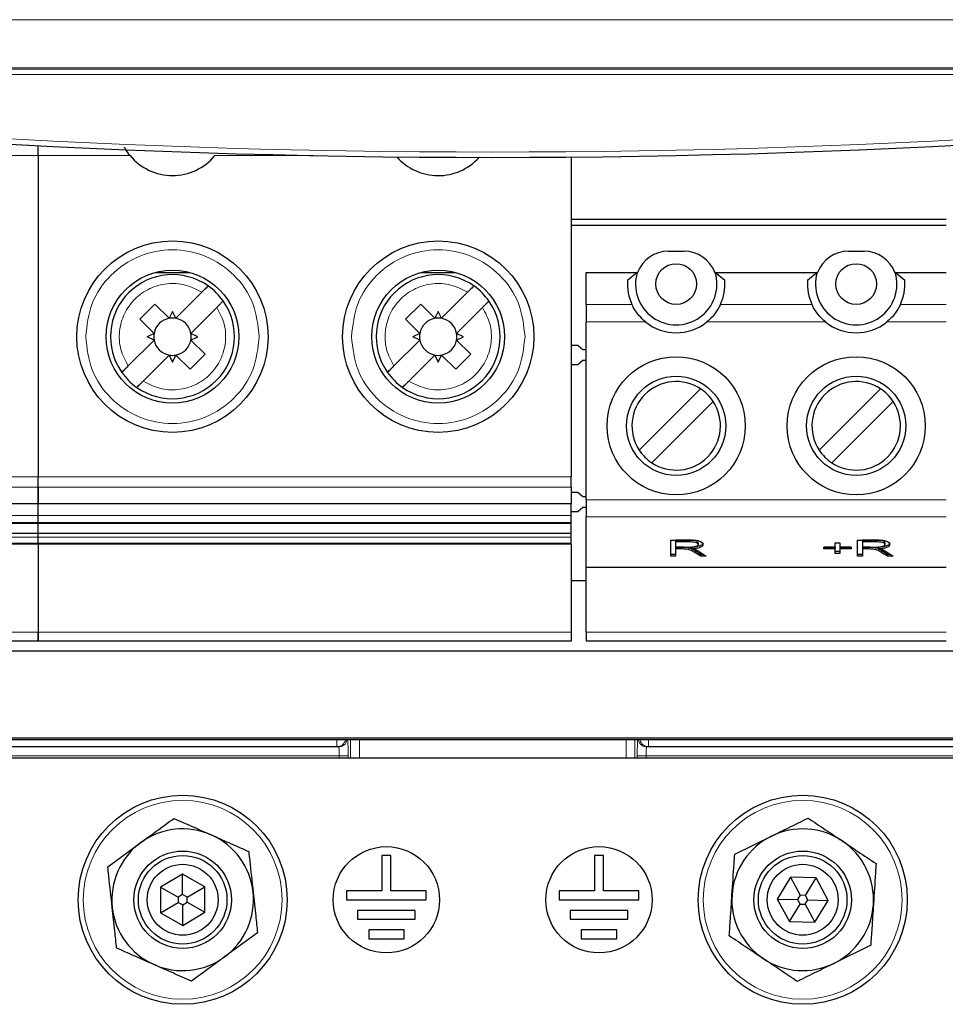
# Paper-space layout 'Blatt3' of a CAD drawing. Header units: millimetres. Extents: x 5 to 418, y 2 to 292.
# Tile 5 of 50: x 79 to 97, y 136 to 155. Entities that reach past the tile are written whole.
import ezdxf

# ---------------------------------------------------------------- set-up
doc = ezdxf.new("R2010")
doc.units = ezdxf.units.MM

psp = doc.layouts.new('Blatt3')

# ---------------------------------------------------------------- linework, layer by layer
at = {"color": 7, "linetype": 'Continuous', "lineweight": 18}
for p, q in [((64.6735, 153.6761), (111.3402, 153.6761)), ((110.0169, 153.5761), (65.9968, 153.5761)), ((79.4568, 152.0496), (77.7551, 152.0496)), ((81.1836, 152.0496), (79.4568, 152.0496)), ((84.634, 152.0496), (82.7801, 152.0496)), ((90.6279, 149.2483), (89.7668, 149.2483)), ((94.0146, 149.2483), (92.2924, 149.2483)), ((96.5402, 149.2483), (95.6791, 149.2483)), ((90.8834, 148.92), (89.7668, 148.92)), ((94.2701, 148.92), (92.0369, 148.92)), ((96.5402, 148.92), (95.4236, 148.92)), ((64.4568, 146.0066), (79.4568, 146.0066)), ((79.4568, 146.0066), (89.4818, 146.0066)), ((79.4568, 145.8096), (64.4568, 145.8096)), ((89.4818, 145.8096), (79.4568, 145.8096)), ((89.7668, 145.5732), (96.5402, 145.5732)), ((64.4568, 145.2789), (79.4568, 145.2789)), ((79.4568, 145.2789), (89.4818, 145.2789)), ((89.7668, 145.2512), (96.5402, 145.2512)), ((64.4568, 144.8697), (79.4568, 144.8697)), ((79.4568, 144.8697), (89.4818, 144.8697)), ((91.5748, 144.6804), (91.5748, 144.6482)), ((91.7013, 144.8137), (91.7013, 144.7815)), ((95.09, 144.6804), (95.09, 144.6482)), ((95.2164, 144.8137), (95.2164, 144.7815)), ((91.8168, 144.6105), (91.8168, 144.5783)), ((95.332, 144.6105), (95.332, 144.5783)), ((64.4568, 143.0847), (79.4568, 143.0847)), ((79.4568, 143.0847), (89.4818, 143.0847)), ((96.5402, 143.0825), (89.7668, 143.0825)), ((85.0772, 140.932), (85.0772, 141.055)), ((85.3319, 140.7159), (85.3319, 141.055)), ((85.4983, 141.055), (85.4983, 140.7159)), ((90.5154, 140.7159), (90.5154, 141.055)), ((90.6818, 141.055), (90.6818, 140.7159)), ((90.9365, 141.055), (90.9365, 140.932)), ((85.0772, 140.932), (60.7287, 140.932)), ((69.4546, 140.9232), (85.1037, 140.9232)), ((85.1037, 140.9232), (85.0772, 140.932)), ((90.9365, 140.932), (90.91, 140.9232)), ((90.91, 140.9232), (106.5591, 140.9232)), ((115.285, 140.932), (90.9365, 140.932)), ((85.1209, 140.7566), (69.4546, 140.7566)), ((85.2873, 140.7566), (85.1209, 140.7566)), ((85.1209, 140.7159), (85.1209, 140.7566)), ((85.2873, 140.7566), (85.2873, 140.7159)), ((90.7264, 140.7159), (90.7264, 140.7566)), ((90.7264, 140.7566), (90.8928, 140.7566)), ((106.5591, 140.7566), (90.8928, 140.7566)), ((90.8928, 140.7566), (90.8928, 140.7159))]:
    psp.add_line(p, q, dxfattribs=at)
at = {"color": 7, "linetype": 'Continuous', "lineweight": 25}
for p, q in [((79.4568, 152.0496), (79.4568, 152.235)), ((79.4568, 152.0496), (79.4568, 146.0066)), ((89.4818, 152.022), (89.4818, 146.0066)), ((96.5402, 150.8492), (89.4818, 150.8492)), ((96.5402, 150.7325), (89.4818, 150.7325)), ((91.3102, 150.2492), (91.6102, 150.2492)), ((94.6968, 150.2492), (94.9968, 150.2492)), ((81.6667, 149.8521), (82.297, 149.8521)), ((86.6667, 149.8521), (87.297, 149.8521)), ((89.7668, 149.8492), (90.7248, 149.8492)), ((89.7668, 149.2483), (89.7668, 149.8492)), ((90.7248, 149.8492), (90.5459, 149.6992)), ((90.7248, 149.8492), (90.7328, 149.8492)), ((92.1875, 149.8492), (92.1956, 149.8492)), ((92.3744, 149.6992), (92.1956, 149.8492)), ((92.1956, 149.8492), (94.1114, 149.8492)), ((94.1114, 149.8492), (93.9326, 149.6992)), ((94.1114, 149.8492), (94.1195, 149.8492)), ((95.5742, 149.8492), (95.5823, 149.8492)), ((95.7611, 149.6992), (95.5823, 149.8492)), ((95.5823, 149.8492), (96.5402, 149.8492)), ((82.0445, 148.988), (82.5332, 149.4768)), ((87.0445, 148.988), (87.5332, 149.4768)), ((81.369, 148.9725), (81.6519, 149.2553)), ((81.6519, 149.2553), (81.9192, 148.988)), ((81.9818, 149.1191), (81.9192, 148.988)), ((82.0445, 148.988), (81.9818, 149.1191)), ((82.8161, 149.1939), (82.3273, 148.7051)), ((86.369, 148.9725), (86.6519, 149.2553)), ((86.6519, 149.2553), (86.9192, 148.988)), ((86.9818, 149.1191), (86.9192, 148.988)), ((87.0445, 148.988), (86.9818, 149.1191)), ((87.8161, 149.1939), (87.3273, 148.7051)), ((89.7668, 149.2483), (89.7668, 148.92)), ((81.6364, 148.7051), (81.369, 148.9725)), ((86.6364, 148.7051), (86.369, 148.9725)), ((89.7668, 145.5732), (89.7668, 148.92)), ((81.6364, 148.5799), (81.1476, 148.0911)), ((81.6364, 148.7051), (81.5053, 148.6425)), ((81.6364, 148.5799), (81.5053, 148.6425)), ((82.4584, 148.6425), (82.3273, 148.7051)), ((82.3273, 148.5799), (82.4584, 148.6425)), ((82.3273, 148.5799), (82.5947, 148.3125)), ((86.6364, 148.5799), (86.1476, 148.0911)), ((86.6364, 148.7051), (86.5053, 148.6425)), ((86.6364, 148.5799), (86.5053, 148.6425)), ((87.4584, 148.6425), (87.3273, 148.7051)), ((87.3273, 148.5799), (87.4584, 148.6425)), ((87.3273, 148.5799), (87.5947, 148.3125)), ((89.6133, 148.4777), (89.4818, 148.4777)), ((89.6133, 148.4777), (89.7025, 148.4027)), ((89.7025, 148.4027), (89.7668, 148.4027)), ((81.9192, 148.2971), (81.4304, 147.8083)), ((81.9192, 148.2971), (81.9818, 148.1659)), ((81.9818, 148.1659), (82.0445, 148.2971)), ((82.3118, 148.0297), (82.0445, 148.2971)), ((82.5947, 148.3125), (82.3118, 148.0297)), ((86.9192, 148.2971), (86.4304, 147.8083)), ((86.9192, 148.2971), (86.9818, 148.1659)), ((86.9818, 148.1659), (87.0445, 148.2971)), ((87.3118, 148.0297), (87.0445, 148.2971)), ((87.5947, 148.3125), (87.3118, 148.0297)), ((89.7025, 148.1957), (89.6133, 148.1207)), ((89.7668, 148.1957), (89.7025, 148.1957)), ((89.4818, 148.1207), (89.6133, 148.1207)), ((90.765, 146.5064), (91.9197, 147.6611)), ((94.1516, 146.5064), (95.3063, 147.6611)), ((92.1554, 147.4254), (91.0007, 146.2707)), ((95.542, 147.4254), (94.3873, 146.2707)), ((79.4568, 145.8096), (79.4568, 146.0066)), ((89.4818, 145.8096), (89.4818, 146.0066)), ((79.4568, 145.8096), (79.4568, 145.5045)), ((79.4568, 145.5045), (79.4568, 145.8096)), ((89.4818, 145.8096), (89.4818, 145.5045)), ((89.6133, 145.711), (89.4818, 145.711)), ((89.6133, 145.711), (89.7025, 145.636)), ((89.7025, 145.636), (89.7668, 145.636)), ((64.4568, 145.5045), (79.4568, 145.5045)), ((79.4568, 145.2789), (79.4568, 145.5045)), ((79.4568, 145.5045), (89.4818, 145.5045)), ((79.4568, 145.2789), (79.4568, 145.5045)), ((89.4818, 145.2789), (89.4818, 145.5045)), ((89.7025, 145.429), (89.6133, 145.354)), ((89.7668, 145.429), (89.7025, 145.429)), ((89.7668, 145.5732), (89.7668, 145.2512)), ((79.4568, 145.1476), (79.4568, 145.2789)), ((89.4818, 145.354), (89.6133, 145.354)), ((89.7668, 144.2992), (89.7668, 145.2512)), ((64.4568, 145.1476), (79.4568, 145.1476)), ((79.4568, 145.1308), (64.4568, 145.1308)), ((79.4568, 145.1308), (79.4568, 145.1476)), ((79.4568, 145.1476), (89.4818, 145.1476)), ((79.4568, 145.1308), (79.4568, 145.1476)), ((79.4568, 144.9369), (79.4568, 145.1308)), ((89.4818, 145.1308), (79.4568, 145.1308)), ((79.4568, 144.9369), (79.4568, 145.1308)), ((89.4818, 145.1308), (89.4818, 145.1476)), ((89.4818, 144.9369), (89.4818, 145.1308)), ((79.4568, 144.9369), (64.4568, 144.9369)), ((89.4818, 144.9369), (79.4568, 144.9369)), ((79.4568, 144.8697), (79.4568, 144.9369)), ((79.4568, 144.7597), (79.4568, 144.8697)), ((79.4568, 144.7597), (79.4568, 144.8697)), ((89.4818, 144.7597), (89.4818, 144.8697)), ((64.4568, 144.7597), (79.4568, 144.7597)), ((64.4568, 144.748), (79.4568, 144.748)), ((79.4568, 144.7448), (64.4568, 144.7448)), ((79.4568, 144.7372), (64.4568, 144.7372)), ((79.4568, 144.748), (79.4568, 144.7597)), ((79.4568, 144.7597), (89.4818, 144.7597)), ((79.4568, 144.748), (79.4568, 144.7597)), ((79.4568, 144.7448), (79.4568, 144.748)), ((79.4568, 144.748), (89.4818, 144.748)), ((79.4568, 144.7448), (79.4568, 144.748)), ((79.4568, 144.7372), (79.4568, 144.7448)), ((89.4818, 144.7448), (79.4568, 144.7448)), ((79.4568, 144.7372), (79.4568, 144.7448)), ((79.4568, 144.7372), (79.4568, 143.0847)), ((89.4818, 144.7372), (79.4568, 144.7372)), ((89.4818, 144.748), (89.4818, 144.7597)), ((89.4818, 144.7448), (89.4818, 144.748)), ((89.4818, 144.7372), (89.4818, 144.7448)), ((89.4818, 144.7372), (89.4818, 143.0847)), ((91.3578, 144.8168), (91.6939, 144.8168)), ((91.3578, 144.5149), (91.3578, 144.8168)), ((91.7013, 144.8137), (91.4487, 144.8137)), ((91.4487, 144.8137), (91.4487, 144.7815)), ((91.7013, 144.7815), (91.4487, 144.7815)), ((91.4487, 144.7815), (91.4487, 144.6835)), ((91.4487, 144.6835), (91.6762, 144.6835)), ((91.5748, 144.6804), (91.4487, 144.6804)), ((91.4487, 144.6804), (91.4487, 144.6482)), ((91.7517, 144.6824), (91.7517, 144.6502)), ((91.8729, 144.7656), (91.8729, 144.7334)), ((94.2365, 144.6835), (94.4487, 144.6835)), ((94.2365, 144.6482), (94.2365, 144.6835)), ((94.4487, 144.6804), (94.2365, 144.6804)), ((94.4487, 144.7658), (94.5396, 144.7658)), ((94.4487, 144.6835), (94.4487, 144.7658)), ((94.4487, 144.6804), (94.4487, 144.6482)), ((94.5396, 144.7658), (94.5396, 144.6835)), ((94.5396, 144.6835), (94.7517, 144.6835)), ((94.7517, 144.6804), (94.5396, 144.6804)), ((94.5396, 144.6804), (94.5396, 144.6482)), ((94.7517, 144.6835), (94.7517, 144.6482)), ((94.8729, 144.8168), (95.2091, 144.8168)), ((94.8729, 144.5149), (94.8729, 144.8168)), ((95.2164, 144.8137), (94.9638, 144.8137)), ((94.9638, 144.8137), (94.9638, 144.7815)), ((95.2164, 144.7815), (94.9638, 144.7815)), ((94.9638, 144.7815), (94.9638, 144.6835)), ((94.9638, 144.6835), (95.1913, 144.6835)), ((95.09, 144.6804), (94.9638, 144.6804)), ((94.9638, 144.6804), (94.9638, 144.6482)), ((95.2668, 144.6824), (95.2668, 144.6502)), ((95.3881, 144.7656), (95.3881, 144.7334)), ((91.4487, 144.5471), (91.3578, 144.5471)), ((91.4487, 144.5149), (91.3578, 144.5149)), ((91.4487, 144.6482), (91.4487, 144.5149)), ((91.5748, 144.6482), (91.4487, 144.6482)), ((91.9214, 144.5471), (91.8168, 144.6105)), ((91.9214, 144.5149), (91.8168, 144.5783)), ((91.8997, 144.5974), (92.0244, 144.5149)), ((91.9758, 144.5471), (91.9214, 144.5471)), ((91.9214, 144.5471), (91.9214, 144.5149)), ((92.0244, 144.5149), (91.9214, 144.5149)), ((94.4487, 144.6482), (94.2365, 144.6482)), ((94.4487, 144.5658), (94.4487, 144.6482)), ((94.5396, 144.598), (94.4487, 144.598)), ((94.5396, 144.5658), (94.4487, 144.5658)), ((94.5396, 144.6482), (94.5396, 144.5658)), ((94.7517, 144.6482), (94.5396, 144.6482)), ((94.9638, 144.5471), (94.8729, 144.5471)), ((94.9638, 144.5149), (94.8729, 144.5149)), ((94.9638, 144.6482), (94.9638, 144.5149)), ((95.09, 144.6482), (94.9638, 144.6482)), ((95.4366, 144.5471), (95.332, 144.6105)), ((95.4366, 144.5149), (95.332, 144.5783)), ((95.4148, 144.5974), (95.5396, 144.5149)), ((95.4909, 144.5471), (95.4366, 144.5471)), ((95.4366, 144.5471), (95.4366, 144.5149)), ((95.5396, 144.5149), (95.4366, 144.5149)), ((96.5402, 144.2992), (89.7668, 144.2992)), ((89.7668, 143.0825), (89.7668, 144.2992)), ((89.7668, 144.0492), (89.4818, 144.0492)), ((79.4568, 142.9159), (79.4568, 143.0847)), ((89.7668, 143.0825), (89.7668, 142.9159)), ((79.4568, 142.9159), (64.4568, 142.9159)), ((89.4818, 142.9159), (79.4568, 142.9159)), ((96.5402, 142.9159), (89.7668, 142.9159)), ((64.4058, 142.7304), (111.6079, 142.7304)), ((115.1677, 141.055), (60.846, 141.055)), ((63.8801, 141.0957), (112.1336, 141.0957)), ((115.6735, 140.7159), (60.3402, 140.7159)), ((80.7651, 138.6711), (81.3865, 139.1255)), ((92.561, 138.906), (93.2518, 139.2457)), ((85.9235, 138.8825), (85.9235, 138.2159)), ((86.0902, 138.8825), (85.9235, 138.8825)), ((86.0902, 138.2159), (86.0902, 138.8825)), ((90.0902, 138.8825), (89.9235, 138.8825)), ((89.9235, 138.8825), (89.9235, 138.2159)), ((90.0902, 138.2159), (90.0902, 138.8825)), ((82.1683, 138.5303), (81.7543, 138.2852)), ((82.5876, 138.2943), (82.1683, 138.5303)), ((82.1725, 138.1454), (82.1683, 138.5303)), ((93.6101, 138.4718), (93.3592, 138.0613)), ((94.0911, 138.4597), (93.6101, 138.4718)), ((93.6101, 138.4718), (93.7942, 138.1337)), ((93.8904, 138.1313), (94.0911, 138.4597)), ((94.3212, 138.0371), (94.0911, 138.4597)), ((81.7543, 138.2852), (81.7595, 137.8041)), ((81.7543, 138.2852), (82.0897, 138.0964)), ((82.2563, 138.0982), (82.5876, 138.2943)), ((82.5928, 137.8132), (82.5876, 138.2943)), ((85.9235, 138.2159), (85.2568, 138.2159)), ((85.2568, 138.2159), (85.2568, 138.0492)), ((86.7568, 138.2159), (86.0902, 138.2159)), ((86.7568, 138.0492), (86.7568, 138.2159)), ((89.2568, 138.2159), (89.2568, 138.0492)), ((89.9235, 138.2159), (89.2568, 138.2159)), ((90.7568, 138.2159), (90.0902, 138.2159)), ((90.7568, 138.0492), (90.7568, 138.2159)), ((81.7595, 137.8041), (82.0907, 138.0002)), ((82.1725, 138.1454), (82.0897, 138.0964)), ((82.0897, 138.0964), (82.0907, 138.0002)), ((82.0907, 138.0002), (82.1746, 137.953)), ((82.2563, 138.0982), (82.1725, 138.1454)), ((82.1746, 137.953), (82.2574, 138.002)), ((82.2574, 138.002), (82.2563, 138.0982)), ((82.2574, 138.002), (82.5928, 137.8132)), ((85.2568, 138.0492), (86.7568, 138.0492)), ((89.2568, 138.0492), (90.7568, 138.0492)), ((93.3592, 138.0613), (93.5892, 137.6387)), ((93.3592, 138.0613), (93.744, 138.0516)), ((93.7942, 138.1337), (93.744, 138.0516)), ((93.744, 138.0516), (93.79, 137.9671)), ((93.8904, 138.1313), (93.7942, 138.1337)), ((93.8862, 137.9647), (93.9364, 138.0468)), ((93.9364, 138.0468), (93.8904, 138.1313)), ((93.9364, 138.0468), (94.3212, 138.0371)), ((94.0702, 137.6266), (94.3212, 138.0371)), ((82.1787, 137.5681), (82.1746, 137.953)), ((86.5485, 137.8492), (85.4652, 137.8492)), ((85.4652, 137.8492), (85.4652, 137.6825)), ((86.5485, 137.6825), (86.5485, 137.8492)), ((89.4652, 137.8492), (89.4652, 137.6825)), ((90.5485, 137.8492), (89.4652, 137.8492)), ((90.5485, 137.6825), (90.5485, 137.8492)), ((93.5892, 137.6387), (93.79, 137.9671)), ((93.79, 137.9671), (93.8862, 137.9647)), ((93.8862, 137.9647), (94.0702, 137.6266)), ((81.7595, 137.8041), (82.1787, 137.5681)), ((82.1787, 137.5681), (82.5928, 137.8132)), ((85.4652, 137.6825), (86.5485, 137.6825)), ((89.4652, 137.6825), (90.5485, 137.6825)), ((93.5892, 137.6387), (94.0702, 137.6266)), ((86.3402, 137.4825), (85.6735, 137.4825)), ((85.6735, 137.4825), (85.6735, 137.3159)), ((86.3402, 137.3159), (86.3402, 137.4825)), ((90.3402, 137.4825), (89.6735, 137.4825)), ((89.6735, 137.4825), (89.6735, 137.3159)), ((90.3402, 137.3159), (90.3402, 137.4825)), ((83.5819, 137.4273), (82.9605, 136.9729)), ((85.6735, 137.3159), (86.3402, 137.3159)), ((89.6735, 137.3159), (90.3402, 137.3159)), ((95.1194, 137.1924), (94.4286, 136.8527))]:
    psp.add_line(p, q, dxfattribs=at)
at = {"color": 7, "linetype": 'Continuous', "lineweight": 25, "flags": 128}
for points in [[(79.4568, 145.1476), (79.4568, 145.1537), (79.4568, 145.1635), (79.4568, 145.1768), (79.4568, 145.1933), (79.4568, 145.2123), (79.4568, 145.2334), (79.4568, 145.2558), (79.4568, 145.2789)], [(89.4818, 145.1476), (89.4818, 145.1537), (89.4818, 145.1635), (89.4818, 145.1768), (89.4818, 145.1933), (89.4818, 145.2123), (89.4818, 145.2334), (89.4818, 145.2558), (89.4818, 145.2789)], [(79.4568, 144.8697), (79.4568, 144.883), (79.4568, 144.8966), (79.4568, 144.9094), (79.4568, 144.9206), (79.4568, 144.9292), (79.4568, 144.9348), (79.4568, 144.9368), (79.4568, 144.9369)], [(89.4818, 144.8697), (89.4818, 144.883), (89.4818, 144.8966), (89.4818, 144.9094), (89.4818, 144.9206), (89.4818, 144.9292), (89.4818, 144.9348), (89.4818, 144.9368), (89.4818, 144.9369)], [(79.4568, 143.0847), (79.4568, 143.0517), (79.4568, 143.0201), (79.4568, 142.9909), (79.4568, 142.9653), (79.4568, 142.9443), (79.4568, 142.9287), (79.4568, 142.9191), (79.4568, 142.9159)], [(89.4818, 143.0847), (89.4818, 143.0517), (89.4818, 143.0201), (89.4818, 142.9909), (89.4818, 142.9653), (89.4818, 142.9443), (89.4818, 142.9287), (89.4818, 142.9191), (89.4818, 142.9159)]]:
    psp.add_lwpolyline(points, dxfattribs=at)
at = {"color": 7, "linetype": 'Continuous', "lineweight": 25}
for centre, radius in [((81.9818, 148.6425), 1.8), ((86.9818, 148.6425), 1.8), ((81.9818, 148.6425), 1.25), ((86.9818, 148.6425), 1.25), ((91.4602, 149.6325), 0.3833), ((94.8469, 149.6325), 0.3833), ((91.4602, 146.9659), 1.3), ((94.8468, 146.9659), 1.3), ((91.4602, 146.9659), 0.9333), ((94.8468, 146.9659), 0.9333), ((82.1735, 138.0492), 1.9667), ((93.8402, 138.0492), 1.9667), ((82.1735, 138.0492), 0.9167), ((86.0068, 138.0492), 1), ((90.0068, 138.0492), 1), ((93.8402, 138.0492), 0.9167), ((82.1735, 138.0492), 0.8333), ((93.8402, 138.0492), 0.8333), ((82.1735, 138.0492), 0.6667), ((93.8402, 138.0492), 0.6667)]:
    psp.add_circle(centre, radius, dxfattribs=at)
at = {"color": 7, "linetype": 'Continuous', "lineweight": 18}
for centre in [(82.1735, 138.0492), (93.8402, 138.0492)]:
    psp.add_circle(centre, 1.8704, dxfattribs=at)
for centre, radius, start, end in [((88.0068, 318.6822), 166.5667, 262.406757, 277.593243), ((85.077, 141.0987), 0.1666, 270.0823, 344.80898), ((85.1035, 141.0899), 0.1667, 270.08326, 347.93015), ((90.9102, 141.0899), 0.1667, 192.06985, 269.91674), ((90.9367, 141.0987), 0.1666, 195.19102, 269.9177)]:
    psp.add_arc(centre, radius, start, end, dxfattribs=at)
at = {"color": 7, "linetype": 'Continuous', "lineweight": 25}
for centre, radius, start, end in [((88.0068, 318.6822), 166.6667, 262.406757, 277.593243), ((81.9818, 152.7059), 1.0333, 219.42278, 320.57722), ((86.9818, 152.7059), 1.0333, 221.19594, 318.0964), ((91.3102, 149.6325), 0.6167, 90, 159.43001), ((91.6102, 149.6325), 0.6167, 20.56999, 90), ((94.6968, 149.6325), 0.6167, 90, 159.43001), ((94.9968, 149.6325), 0.6167, 20.56999, 90), ((81.9818, 148.6425), 1.1667, 54.87089, 215.12911), ((86.9818, 148.6425), 1.1667, 54.87089, 215.12911), ((91.4602, 149.6325), 0.9167, 175.82993, 204.78191), ((91.4602, 149.6325), 0.7667, 163.58404, 16.41596), ((91.4602, 149.6325), 0.9167, 335.21809, 4.17122), ((94.8468, 149.6325), 0.9167, 175.82993, 204.78191), ((94.8469, 149.6325), 0.7667, 163.58404, 16.41596), ((94.8468, 149.6325), 0.9167, 335.21809, 4.17123), ((81.9818, 148.6425), 1.1667, 35.12911, 54.87089), ((86.9818, 148.6425), 1.1667, 35.12911, 54.87089), ((81.9818, 148.6425), 1.1667, 234.87089, 35.12911), ((86.9818, 148.6425), 1.1667, 234.87089, 35.12911), ((81.9818, 148.6425), 0.3511, 100.27225, 169.72766), ((81.9818, 148.6425), 0.3511, 79.72775, 100.27225), ((81.9818, 148.6425), 0.3511, 10.27225, 79.72775), ((86.9818, 148.6425), 0.3511, 100.27225, 169.72766), ((86.9818, 148.6425), 0.3511, 79.72775, 100.27225), ((86.9818, 148.6425), 0.3511, 10.27225, 79.72775), ((91.4602, 149.6325), 0.9167, 231.01197, 308.98803), ((94.8468, 149.6325), 0.9167, 231.01197, 308.98803), ((81.9818, 148.6425), 0.3511, 169.72766, 190.27223), ((81.9818, 148.6425), 0.3511, 190.27223, 259.72766), ((81.9818, 148.6425), 0.3511, 280.27225, 349.72775), ((81.9818, 148.6425), 0.3511, 349.72775, 10.27225), ((86.9818, 148.6425), 0.3511, 169.72766, 190.27223), ((86.9818, 148.6425), 0.3511, 190.27223, 259.72766), ((86.9818, 148.6425), 0.3511, 280.27225, 349.72775), ((86.9818, 148.6425), 0.3511, 349.72775, 10.27225), ((81.9818, 148.6425), 0.3511, 259.72766, 280.27225), ((86.9818, 148.6425), 0.3511, 259.72766, 280.27225), ((81.9818, 148.6425), 1.1667, 215.12911, 234.87089), ((86.9818, 148.6425), 1.1667, 215.12911, 234.87089), ((91.4602, 146.9659), 0.8333, 56.53696, 213.46304), ((91.4602, 146.9659), 0.8333, 33.46304, 56.53696), ((94.8468, 146.9659), 0.8333, 56.53696, 213.46304), ((94.8468, 146.9659), 0.8333, 33.46304, 56.53696), ((91.4602, 146.9659), 0.8333, 236.53696, 33.46304), ((94.8468, 146.9659), 0.8333, 236.53696, 33.46304), ((91.4602, 146.9659), 0.8333, 213.46304, 236.53696), ((94.8468, 146.9659), 0.8333, 213.46304, 236.53696), ((82.1735, 138.0492), 1.3333, 66.17413, 126.17413), ((93.8402, 138.0492), 1.3333, 56.18598, 116.18598), ((82.1735, 138.0492), 1.3333, 126.17413, 186.17413), ((82.1735, 138.0492), 1.3333, 6.17413, 66.17413), ((93.8402, 138.0492), 1.3333, 116.18598, 176.18598), ((93.8402, 138.0492), 1.3333, 356.18598, 56.18598), ((82.1735, 138.0492), 1.3333, 306.17413, 6.17413), ((93.8402, 138.0492), 1.3333, 176.18598, 236.18598), ((82.1735, 138.0492), 1.3333, 186.17413, 246.17413), ((93.8402, 138.0492), 1.3333, 296.18598, 356.18598), ((82.1735, 138.0492), 1.3333, 246.17413, 306.17413), ((93.8402, 138.0492), 1.3333, 236.18598, 296.18598)]:
    psp.add_arc(centre, radius, start, end, dxfattribs=at)
at = {"color": 7, "linetype": 'Continuous', "lineweight": 18}
for centre, major_axis, ratio, start_param, end_param in [((85.2698, 140.7566), (0, 0.3333), 0.0524078, 4.712389, 5.821596), ((90.7438, 140.7566), (0, 0.3333), 0.0524078, 0.4615894, 1.5707963), ((85.1034, 140.7566), (0, 0.1667), 0.1048156, 4.712389, 6.265732), ((90.9103, 140.7566), (0, 0.1667), 0.1048156, 0.0174533, 1.5707963)]:
    psp.add_ellipse(centre, major_axis=major_axis, ratio=ratio, start_param=start_param, end_param=end_param, dxfattribs=at)
for points, knots in [([(61.4901, 154.586), (63.693, 154.5891), (68.0999, 154.5952), (74.7262, 154.6013), (81.3629, 154.605), (88.3677, 154.6063), (94.7262, 154.605), (100.4346, 154.6017), (105.1338, 154.5978), (109.8313, 154.5927), (112.9594, 154.5883), (114.5236, 154.586)], [0, 0, 0, 0, 0.124856, 0.2497693, 0.3748552, 0.4999988, 0.6455286, 0.7340953, 0.8226824, 0.9113309, 1, 1, 1, 1]), ([(114.4385, 153.6822), (112.2426, 153.6853), (107.8499, 153.6914), (101.2448, 153.6974), (94.6295, 153.7012), (88.0119, 153.7024), (81.3974, 153.7012), (74.7871, 153.6974), (68.177, 153.6914), (63.7761, 153.6853), (61.5752, 153.6822)], [0, 0, 0, 0, 0.1248563, 0.2497699, 0.3748561, 0.5, 0.6248563, 0.7497699, 0.8748561, 1, 1, 1, 1])]:
    psp.add_open_spline(points, degree=3, knots=knots, dxfattribs=at)
at = {"color": 7, "linetype": 'Continuous', "lineweight": 25}
for points, knots in [([(81.1836, 152.0496), (81.1555, 152.0869), (81.1189, 152.1354), (81.0858, 152.1901), (81.0788, 152.2042), (81.077, 152.2078)], [0, 0, 0, 0, 0.712011, 0.9270813, 1, 1, 1, 1]), ([(82.6532, 149.5967), (82.6519, 149.5954), (82.6493, 149.5928), (82.6291, 149.5727), (82.5994, 149.5429), (82.5656, 149.5091), (82.5428, 149.4863), (82.5332, 149.4768)], [0, 0, 0, 0, 0.2103245, 0.4206057, 0.6321455, 0.8467139, 1, 1, 1, 1]), ([(87.6532, 149.5967), (87.6519, 149.5954), (87.6493, 149.5928), (87.6291, 149.5727), (87.5994, 149.5429), (87.5656, 149.5091), (87.5428, 149.4863), (87.5332, 149.4768)], [0, 0, 0, 0, 0.2103245, 0.4206057, 0.6321455, 0.8467139, 1, 1, 1, 1]), ([(82.8161, 149.1939), (82.8298, 149.2076), (82.8571, 149.235), (82.8935, 149.2713), (82.9205, 149.2984), (82.9342, 149.312), (82.9355, 149.3133), (82.936, 149.3138)], [0, 0, 0, 0, 0.21969716, 0.43948929, 0.65674523, 0.87034931, 1, 1, 1, 1]), ([(87.8161, 149.1939), (87.8298, 149.2076), (87.8571, 149.235), (87.8935, 149.2713), (87.9205, 149.2984), (87.9342, 149.312), (87.9355, 149.3133), (87.936, 149.3138)], [0, 0, 0, 0, 0.2196972, 0.4394893, 0.6567452, 0.8703493, 1, 1, 1, 1]), ([(90.8834, 148.92), (90.8413, 148.958), (90.7684, 149.0238), (90.692, 149.1291), (90.648, 149.2057), (90.6323, 149.2389), (90.6285, 149.2471), (90.6279, 149.2483)], [0, 0, 0, 0, 0.309899, 0.5363976, 0.7641457, 0.9653962, 1, 1, 1, 1]), ([(92.2924, 149.2483), (92.2882, 149.2392), (92.2797, 149.2209), (92.2463, 149.1585), (92.1943, 149.0806), (92.124, 148.9959), (92.0657, 148.9451), (92.0369, 148.92)], [0, 0, 0, 0, 0.1904465, 0.3807308, 0.5755278, 0.7906175, 1, 1, 1, 1]), ([(94.2701, 148.92), (94.228, 148.958), (94.1551, 149.0238), (94.0786, 149.1291), (94.0346, 149.2057), (94.0189, 149.2389), (94.0151, 149.2471), (94.0146, 149.2483)], [0, 0, 0, 0, 0.309899, 0.5363976, 0.7641457, 0.9653962, 1, 1, 1, 1]), ([(95.6791, 149.2483), (95.6749, 149.2392), (95.6664, 149.2209), (95.6329, 149.1585), (95.5809, 149.0806), (95.5106, 148.9959), (95.4523, 148.9451), (95.4236, 148.92)], [0, 0, 0, 0, 0.1904465, 0.3807308, 0.5755278, 0.7906175, 1, 1, 1, 1]), ([(81.0277, 147.9712), (81.029, 147.9725), (81.0316, 147.9751), (81.0518, 147.9953), (81.0819, 148.0254), (81.1158, 148.0593), (81.1385, 148.082), (81.1476, 148.0911)], [0, 0, 0, 0, 0.210335, 0.4206268, 0.6341353, 0.8534859, 1, 1, 1, 1]), ([(86.0277, 147.9712), (86.029, 147.9725), (86.0316, 147.9751), (86.0518, 147.9953), (86.0819, 148.0254), (86.1158, 148.0593), (86.1385, 148.082), (86.1476, 148.0911)], [0, 0, 0, 0, 0.210335, 0.4206268, 0.6341353, 0.8534859, 1, 1, 1, 1]), ([(81.3105, 147.6884), (81.3118, 147.6896), (81.3144, 147.6922), (81.3345, 147.7124), (81.3643, 147.7421), (81.3925, 147.7703), (81.4149, 147.7927), (81.4244, 147.8023), (81.4304, 147.8083)], [0, 0, 0, 0, 0.2102733, 0.4205032, 0.6319915, 0.8465075, 0.9031202, 1, 1, 1, 1]), ([(86.3105, 147.6884), (86.3118, 147.6896), (86.3144, 147.6922), (86.3345, 147.7124), (86.3643, 147.7421), (86.3925, 147.7703), (86.4149, 147.7927), (86.4244, 147.8023), (86.4304, 147.8083)], [0, 0, 0, 0, 0.2102733, 0.4205032, 0.6319915, 0.8465075, 0.9031202, 1, 1, 1, 1]), ([(91.8168, 144.6105), (91.7902, 144.6279), (91.7533, 144.6521), (91.6635, 144.6792), (91.6044, 144.68), (91.5748, 144.6804)], [0, 0, 0, 0, 0.5617212, 0.7808054, 1, 1, 1, 1]), ([(91.6762, 144.6835), (91.7061, 144.6836), (91.7656, 144.6839), (91.8366, 144.6971), (91.8683, 144.7154), (91.8714, 144.7274), (91.8729, 144.7334)], [0, 0, 0, 0, 0.2811762, 0.5584258, 0.7789606, 1, 1, 1, 1]), ([(91.6939, 144.8168), (91.724, 144.8166), (91.7838, 144.8163), (91.8704, 144.807), (91.9473, 144.7783), (91.957, 144.752), (91.9638, 144.7336)], [0, 0, 0, 0, 0.1877861, 0.37385, 0.5608467, 1, 1, 1, 1]), ([(91.8729, 144.7656), (91.8712, 144.7726), (91.8678, 144.7865), (91.8275, 144.804), (91.7647, 144.8128), (91.7225, 144.8134), (91.7013, 144.8137)], [0, 0, 0, 0, 0.280734, 0.5596574, 0.7792502, 1, 1, 1, 1]), ([(91.8729, 144.7334), (91.8712, 144.7404), (91.8678, 144.7543), (91.8275, 144.7718), (91.7647, 144.7806), (91.7225, 144.7812), (91.7013, 144.7815)], [0, 0, 0, 0, 0.28073404, 0.55965741, 0.77925023, 1, 1, 1, 1]), ([(91.9638, 144.7658), (91.9619, 144.7556), (91.9581, 144.7352), (91.9149, 144.7085), (91.8411, 144.6895), (91.7815, 144.6847), (91.7517, 144.6824)], [0, 0, 0, 0, 0.2806768, 0.5603721, 0.7800349, 1, 1, 1, 1]), ([(91.9638, 144.7336), (91.9619, 144.7234), (91.9581, 144.703), (91.9149, 144.6763), (91.8411, 144.6573), (91.7815, 144.6525), (91.7517, 144.6502)], [0, 0, 0, 0, 0.2806768, 0.5603721, 0.7800349, 1, 1, 1, 1]), ([(95.332, 144.6105), (95.3054, 144.6279), (95.2684, 144.6521), (95.1786, 144.6792), (95.1196, 144.68), (95.09, 144.6804)], [0, 0, 0, 0, 0.5617212, 0.7808054, 1, 1, 1, 1]), ([(95.1913, 144.6835), (95.2213, 144.6836), (95.2807, 144.6839), (95.3518, 144.6971), (95.3834, 144.7154), (95.3865, 144.7274), (95.3881, 144.7334)], [0, 0, 0, 0, 0.2811762, 0.5584258, 0.7789606, 1, 1, 1, 1]), ([(95.2091, 144.8168), (95.2391, 144.8166), (95.299, 144.8163), (95.3855, 144.807), (95.4625, 144.7783), (95.4722, 144.752), (95.479, 144.7336)], [0, 0, 0, 0, 0.1877861, 0.37385, 0.5608467, 1, 1, 1, 1]), ([(95.3881, 144.7656), (95.3863, 144.7726), (95.3829, 144.7865), (95.3427, 144.804), (95.2799, 144.8128), (95.2376, 144.8134), (95.2164, 144.8137)], [0, 0, 0, 0, 0.280734, 0.5596574, 0.7792502, 1, 1, 1, 1]), ([(95.3881, 144.7334), (95.3863, 144.7404), (95.3829, 144.7543), (95.3427, 144.7718), (95.2799, 144.7806), (95.2376, 144.7812), (95.2164, 144.7815)], [0, 0, 0, 0, 0.280734, 0.5596574, 0.7792502, 1, 1, 1, 1]), ([(95.479, 144.7658), (95.4771, 144.7556), (95.4733, 144.7352), (95.43, 144.7085), (95.3562, 144.6895), (95.2966, 144.6847), (95.2668, 144.6824)], [0, 0, 0, 0, 0.2806768, 0.5603721, 0.7800349, 1, 1, 1, 1]), ([(95.479, 144.7336), (95.4771, 144.7234), (95.4733, 144.703), (95.43, 144.6763), (95.3562, 144.6573), (95.2966, 144.6525), (95.2668, 144.6502)], [0, 0, 0, 0, 0.2806768, 0.5603721, 0.7800349, 1, 1, 1, 1]), ([(91.8168, 144.5783), (91.7902, 144.5957), (91.7533, 144.6199), (91.6635, 144.647), (91.6044, 144.6478), (91.5748, 144.6482)], [0, 0, 0, 0, 0.5617212, 0.7808054, 1, 1, 1, 1]), ([(91.7517, 144.6502), (91.7666, 144.6479), (91.7933, 144.644), (91.8155, 144.6385), (91.8253, 144.6361)], [0, 0, 0, 0, 0.5600795, 1, 1, 1, 1]), ([(91.8253, 144.6361), (91.8411, 144.6291), (91.8693, 144.6166), (91.8904, 144.6033), (91.8997, 144.5974)], [0, 0, 0, 0, 0.5599377, 1, 1, 1, 1]), ([(95.332, 144.5783), (95.3054, 144.5957), (95.2684, 144.6199), (95.1786, 144.647), (95.1196, 144.6478), (95.09, 144.6482)], [0, 0, 0, 0, 0.5617212, 0.78080544, 1, 1, 1, 1]), ([(95.2668, 144.6502), (95.2818, 144.6479), (95.3085, 144.644), (95.3307, 144.6385), (95.3405, 144.6361)], [0, 0, 0, 0, 0.5600795, 1, 1, 1, 1]), ([(95.3405, 144.6361), (95.3562, 144.6291), (95.3844, 144.6166), (95.4055, 144.6033), (95.4148, 144.5974)], [0, 0, 0, 0, 0.5599377, 1, 1, 1, 1]), ([(81.3865, 139.1255), (81.4832, 139.1962), (81.6926, 139.3493), (81.8976, 139.4992), (82.0079, 139.5799)], [0, 0, 0, 0, 0.461748, 1, 1, 1, 1]), ([(82.0079, 139.5799), (82.1233, 139.5289), (82.3555, 139.4264), (82.5928, 139.3216), (82.7121, 139.2689)], [0, 0, 0, 0, 0.4969604, 1, 1, 1, 1]), ([(93.2518, 139.2457), (93.3593, 139.2985), (93.592, 139.413), (93.8199, 139.5251), (93.9426, 139.5854)], [0, 0, 0, 0, 0.461748, 1, 1, 1, 1]), ([(93.9426, 139.5854), (94.0474, 139.5152), (94.2583, 139.374), (94.4738, 139.2296), (94.5822, 139.157)], [0, 0, 0, 0, 0.4969604, 1, 1, 1, 1]), ([(82.7121, 139.2689), (82.8217, 139.2205), (83.059, 139.1157), (83.2913, 139.0131), (83.4163, 138.9579)], [0, 0, 0, 0, 0.461748, 1, 1, 1, 1]), ([(94.5822, 139.157), (94.6817, 139.0903), (94.8972, 138.946), (95.1082, 138.8047), (95.2218, 138.7286)], [0, 0, 0, 0, 0.461748, 1, 1, 1, 1]), ([(83.4163, 138.9579), (83.4226, 138.9002), (83.4498, 138.6489), (83.4776, 138.3911), (83.4991, 138.1926)], [0, 0, 0, 0, 0.229834, 1, 1, 1, 1]), ([(92.5098, 138.1379), (92.5231, 138.3371), (92.5403, 138.5958), (92.5571, 138.848), (92.561, 138.906)], [0, 0, 0, 0, 0.770166, 1, 1, 1, 1]), ([(80.8479, 137.9058), (80.8264, 138.1043), (80.7986, 138.3621), (80.7714, 138.6134), (80.7651, 138.6711)], [0, 0, 0, 0, 0.770166, 1, 1, 1, 1]), ([(95.2218, 138.7286), (95.2179, 138.6706), (95.2011, 138.4185), (95.1838, 138.1598), (95.1706, 137.9605)], [0, 0, 0, 0, 0.229834, 1, 1, 1, 1]), ([(83.4991, 138.1926), (83.5153, 138.0426), (83.5432, 137.7847), (83.5705, 137.5327), (83.5819, 137.4273)], [0, 0, 0, 0, 0.58177041, 1, 1, 1, 1]), ([(92.4586, 137.3698), (92.4656, 137.4756), (92.4825, 137.7285), (92.4998, 137.9873), (92.5098, 138.1379)], [0, 0, 0, 0, 0.4182296, 1, 1, 1, 1]), ([(80.9307, 137.1405), (80.9193, 137.2459), (80.892, 137.4979), (80.8641, 137.7558), (80.8479, 137.9058)], [0, 0, 0, 0, 0.4182296, 1, 1, 1, 1]), ([(95.1706, 137.9605), (95.1605, 137.8099), (95.1433, 137.5511), (95.1264, 137.2982), (95.1194, 137.1924)], [0, 0, 0, 0, 0.58177041, 1, 1, 1, 1]), ([(93.0982, 136.9414), (92.9987, 137.008), (92.7832, 137.1524), (92.5722, 137.2937), (92.4586, 137.3698)], [0, 0, 0, 0, 0.461748, 1, 1, 1, 1]), ([(81.6349, 136.8295), (81.5253, 136.8779), (81.2881, 136.9826), (81.0558, 137.0852), (80.9307, 137.1405)], [0, 0, 0, 0, 0.461748, 1, 1, 1, 1]), ([(82.9605, 136.9729), (82.8638, 136.9022), (82.6544, 136.7491), (82.4494, 136.5992), (82.3391, 136.5185)], [0, 0, 0, 0, 0.461748, 1, 1, 1, 1]), ([(93.7378, 136.513), (93.633, 136.5832), (93.4221, 136.7244), (93.2066, 136.8688), (93.0982, 136.9414)], [0, 0, 0, 0, 0.4969604, 1, 1, 1, 1]), ([(82.3391, 136.5185), (82.2237, 136.5695), (81.9916, 136.672), (81.7543, 136.7768), (81.6349, 136.8295)], [0, 0, 0, 0, 0.4969604, 1, 1, 1, 1]), ([(94.4286, 136.8527), (94.3211, 136.7998), (94.0883, 136.6854), (93.8604, 136.5733), (93.7378, 136.513)], [0, 0, 0, 0, 0.46174799, 1, 1, 1, 1])]:
    psp.add_open_spline(points, degree=3, knots=knots, dxfattribs=at)
at = {"color": 7, "linetype": 'Continuous', "lineweight": 18}
for points in [[(80.3485, 148.6425), (80.3731, 148.8563), (80.4222, 149.2838), (80.7999, 149.8275), (81.3398, 150.1908), (81.9818, 150.3184), (82.6239, 150.1908), (83.1638, 149.8275), (83.5415, 149.2838), (83.5906, 148.8563), (83.6152, 148.6425)], [(85.3485, 148.6425), (85.3731, 148.8563), (85.4222, 149.2838), (85.7999, 149.8275), (86.3398, 150.1908), (86.9818, 150.3184), (87.6239, 150.1908), (88.1638, 149.8275), (88.5415, 149.2838), (88.5906, 148.8563), (88.6152, 148.6425)], [(81.1476, 148.0911), (81.0942, 148.1926), (80.9873, 148.3956), (80.9685, 148.7458), (81.0603, 149.0795), (81.2608, 149.3635), (81.5449, 149.5641), (81.8786, 149.6559), (82.2288, 149.637), (82.4318, 149.5302), (82.5332, 149.4768)], [(86.1476, 148.0911), (86.0942, 148.1926), (85.9873, 148.3956), (85.9685, 148.7458), (86.0603, 149.0795), (86.2608, 149.3635), (86.5449, 149.5641), (86.8786, 149.6559), (87.2288, 149.637), (87.4318, 149.5302), (87.5332, 149.4768)], [(82.8161, 149.1939), (82.8695, 149.0924), (82.9763, 148.8895), (82.9952, 148.5393), (82.9034, 148.2056), (82.7029, 147.9215), (82.4188, 147.7209), (82.0851, 147.6291), (81.7349, 147.648), (81.5319, 147.7549), (81.4304, 147.8083)], [(87.8161, 149.1939), (87.8695, 149.0924), (87.9763, 148.8895), (87.9952, 148.5393), (87.9034, 148.2056), (87.7029, 147.9215), (87.4188, 147.7209), (87.0851, 147.6291), (86.7349, 147.648), (86.5319, 147.7549), (86.4304, 147.8083)], [(83.6152, 148.6425), (83.5906, 148.4287), (83.5415, 148.0012), (83.1638, 147.4575), (82.6239, 147.0942), (81.9818, 146.9667), (81.3398, 147.0942), (80.7999, 147.4575), (80.4222, 148.0012), (80.3731, 148.4287), (80.3485, 148.6425)], [(88.6152, 148.6425), (88.5906, 148.4287), (88.5415, 148.0012), (88.1638, 147.4575), (87.6239, 147.0942), (86.9818, 146.9667), (86.3398, 147.0942), (85.7999, 147.4575), (85.4222, 148.0012), (85.3731, 148.4287), (85.3485, 148.6425)]]:
    psp.add_open_spline(points, degree=3, dxfattribs=at)

doc.saveas('drawing.dxf')
